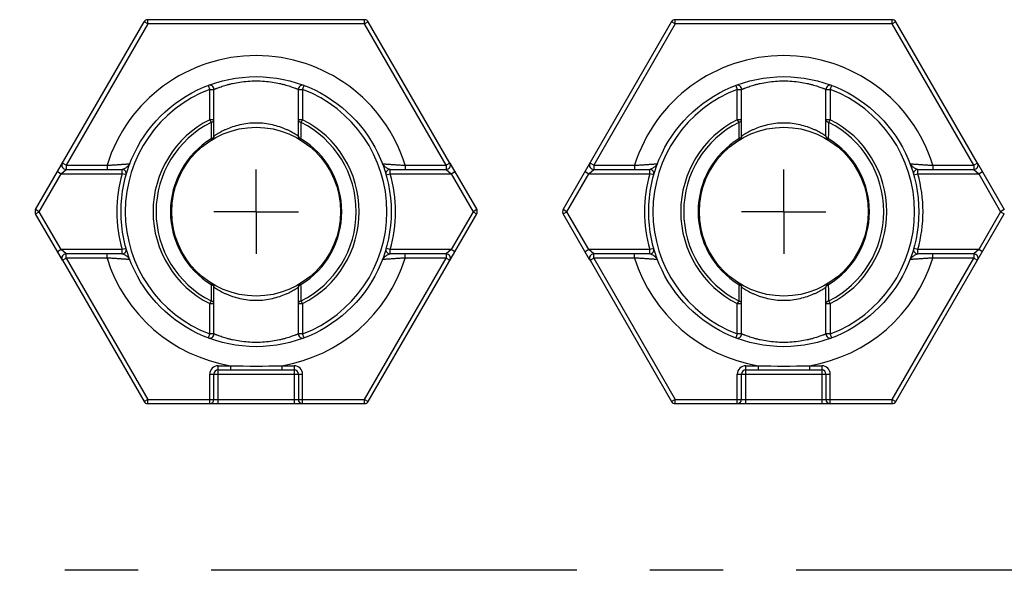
# Model space of a CAD drawing. Header units: millimetres. Extents: x 0 to 420, y 0 to 297.
# Tile 69 of 85: x 230 to 254, y 184 to 197. Entities that reach past the tile are written whole.
import ezdxf

# ---------------------------------------------------------------- set-up
doc = ezdxf.new("R2010")
doc.units = ezdxf.units.MM
doc.header["$LTSCALE"] = 23.1
doc.linetypes.add('CENTER', pattern=[0.6, 0.375, -0.075, 0.075, -0.075])
for name, color, linetype in [('0000242733_1_MITTELLINIE', 7, 'CONTINUOUS'), ('0000244543_1_MITTELLINIE', 7, 'CONTINUOUS'), ('0000434254_2_KÖRPERKANTE', 7, 'CONTINUOUS')]:
    doc.layers.add(name, color=color, linetype=linetype)

msp = doc.modelspace()

# ---------------------------------------------------------------- linework, layer by layer
at = {"layer": '0000242733_1_MITTELLINIE', "color": 7, "linetype": 'CENTER'}
for p, q in [((235.8894, 192.8901), (235.8894, 193.8902)), ((248.3894, 192.8901), (248.3894, 193.8902)), ((235.8894, 192.8901), (234.8893, 192.8901)), ((235.8894, 192.8901), (235.8894, 191.89)), ((235.8894, 192.8901), (236.8895, 192.8901)), ((248.3894, 192.8901), (247.3893, 192.8901)), ((248.3894, 192.8901), (249.3895, 192.8901)), ((248.3894, 192.8901), (248.3894, 191.89))]:
    msp.add_line(p, q, dxfattribs=at)
at = {"layer": '0000244543_1_MITTELLINIE', "color": 7, "linetype": 'CENTER'}
msp.add_line((298.927, 184.3901), (156.8766, 184.3901), dxfattribs=at)
at = {"layer": '0000434254_2_KÖRPERKANTE', "color": 7, "linetype": 'Continuous'}
for p, q in [((230.6644, 192.9401), (233.2336, 197.3901)), ((238.4586, 197.4401), (233.3202, 197.4401)), ((240.4793, 194.0401), (238.5452, 197.3901)), ((243.1644, 192.9401), (245.7336, 197.3901)), ((250.9586, 197.4401), (245.8202, 197.4401)), ((252.9793, 194.0401), (251.0452, 197.3901)), ((234.8894, 194.679), (234.8894, 195.7884)), ((236.8894, 194.679), (236.8894, 195.7884)), ((247.3894, 194.679), (247.3894, 195.7884)), ((249.3894, 194.679), (249.3894, 195.7884)), ((231.3861, 193.8901), (232.7145, 193.8901)), ((239.0643, 193.8901), (240.3927, 193.8901)), ((240.4801, 194.0387), (241.1144, 192.9401)), ((243.8861, 193.8901), (245.2145, 193.8901)), ((251.5643, 193.8901), (252.8927, 193.8901)), ((252.9801, 194.0387), (253.6144, 192.9401)), ((231.2986, 191.7415), (230.6644, 192.8401)), ((238.5452, 188.3901), (241.1144, 192.8401)), ((243.7986, 191.7415), (243.1644, 192.8401)), ((251.0452, 188.3901), (253.6144, 192.8401)), ((232.7145, 191.8901), (231.3861, 191.8901)), ((240.3927, 191.8901), (239.0643, 191.8901)), ((245.2145, 191.8901), (243.8861, 191.8901)), ((252.8927, 191.8901), (251.5643, 191.8901)), ((231.2995, 191.7401), (233.2336, 188.3901)), ((243.7995, 191.7401), (245.7336, 188.3901)), ((234.8894, 189.9918), (234.8894, 191.1012)), ((236.8894, 189.9918), (236.8894, 191.1012)), ((247.3894, 189.9918), (247.3894, 191.1012)), ((249.3894, 189.9918), (249.3894, 191.1012)), ((234.8894, 188.4401), (234.8894, 189.0401)), ((234.9894, 189.1401), (236.7894, 189.1401)), ((236.8894, 189.0401), (236.8894, 188.4401)), ((247.3894, 188.4401), (247.3894, 189.0401)), ((247.4894, 189.1401), (249.2894, 189.1401)), ((249.3894, 189.0401), (249.3894, 188.4401)), ((233.3202, 188.3401), (238.4586, 188.3401)), ((245.8202, 188.3401), (250.9586, 188.3401))]:
    msp.add_line(p, q, dxfattribs=at)
at = {"layer": '0000434254_2_KÖRPERKANTE', "color": 9, "linetype": 'Continuous'}
for p, q in [((233.3202, 197.3401), (231.3861, 193.9901)), ((233.3202, 197.3401), (233.2336, 197.3901)), ((233.3202, 197.3401), (233.3202, 197.4401)), ((238.4586, 197.3401), (233.3202, 197.3401)), ((238.4586, 197.3401), (238.4586, 197.4401)), ((238.5452, 197.3901), (238.4586, 197.3401)), ((240.3927, 193.9901), (238.4586, 197.3401)), ((245.8202, 197.3401), (243.8861, 193.9901)), ((245.8202, 197.3401), (245.7336, 197.3901)), ((245.8202, 197.3401), (245.8202, 197.4401)), ((250.9586, 197.3401), (245.8202, 197.3401)), ((250.9586, 197.3401), (250.9586, 197.4401)), ((251.0452, 197.3901), (250.9586, 197.3401)), ((252.8927, 193.9901), (250.9586, 197.3401)), ((234.7539, 195.8819), (234.7894, 195.7884)), ((234.7894, 195.0696), (234.7894, 195.7884)), ((234.7894, 195.7884), (234.8894, 195.7884)), ((236.8894, 195.7884), (236.9894, 195.7884)), ((236.9894, 195.7884), (237.0249, 195.8819)), ((236.9894, 195.7884), (236.9894, 195.0696)), ((247.2539, 195.8819), (247.2894, 195.7884)), ((247.2894, 195.7884), (247.3894, 195.7884)), ((247.2894, 195.0696), (247.2894, 195.7884)), ((249.3894, 195.7884), (249.4894, 195.7884)), ((249.4894, 195.7884), (249.5249, 195.8819)), ((249.4894, 195.7884), (249.4894, 195.0696)), ((234.8894, 195.0697), (234.7894, 195.0697)), ((234.7894, 195.0697), (234.8212, 195.0065)), ((236.9894, 195.0697), (236.8894, 195.0697)), ((236.9575, 195.0065), (236.9894, 195.0697)), ((247.3894, 195.0697), (247.2894, 195.0697)), ((247.2894, 195.0697), (247.3212, 195.0065)), ((249.4894, 195.0697), (249.3894, 195.0697)), ((249.4575, 195.0065), (249.4894, 195.0697)), ((234.8264, 194.6187), (234.8418, 194.5938)), ((236.937, 194.5938), (236.9523, 194.6187)), ((247.3264, 194.6187), (247.3418, 194.5938)), ((249.437, 194.5938), (249.4523, 194.6187)), ((231.2706, 193.7901), (231.3861, 193.8901)), ((231.3861, 193.9901), (231.2995, 194.0401)), ((231.3861, 193.9901), (231.3861, 193.8901)), ((231.3861, 193.9901), (232.3567, 193.9901)), ((232.3567, 193.9901), (232.3567, 193.8901)), ((232.7145, 193.7901), (232.7145, 193.8901)), ((239.0643, 193.7901), (239.0643, 193.8901)), ((239.4221, 193.9901), (239.4221, 193.8901)), ((239.4221, 193.9901), (240.3927, 193.9901)), ((240.4793, 194.0401), (240.3927, 193.9901)), ((240.3927, 193.9901), (240.3927, 193.8901)), ((240.3927, 193.8901), (240.5082, 193.7901)), ((243.7706, 193.7901), (243.8861, 193.8901)), ((243.8861, 193.9901), (243.7995, 194.0401)), ((243.8861, 193.9901), (244.8567, 193.9901)), ((243.8861, 193.9901), (243.8861, 193.8901)), ((244.8567, 193.9901), (244.8567, 193.8901)), ((245.2145, 193.7901), (245.2145, 193.8901)), ((251.5643, 193.7901), (251.5643, 193.8901)), ((251.9221, 193.9901), (252.8927, 193.9901)), ((251.9221, 193.9901), (251.9221, 193.8901)), ((252.9793, 194.0401), (252.8927, 193.9901)), ((252.8927, 193.9901), (252.8927, 193.8901)), ((252.8927, 193.8901), (253.0082, 193.7901)), ((230.751, 192.8901), (231.2706, 193.7901)), ((231.184, 193.8401), (231.2706, 193.7901)), ((231.2706, 193.7901), (232.7145, 193.7901)), ((232.8107, 193.7628), (232.7145, 193.7901)), ((238.9681, 193.7628), (239.0643, 193.7901)), ((239.0643, 193.7901), (240.5082, 193.7901)), ((240.5082, 193.7901), (240.5948, 193.8401)), ((240.5082, 193.7901), (241.0278, 192.8901)), ((243.251, 192.8901), (243.7706, 193.7901)), ((243.684, 193.8401), (243.7706, 193.7901)), ((243.7706, 193.7901), (245.2145, 193.7901)), ((245.3107, 193.7628), (245.2145, 193.7901)), ((251.4681, 193.7628), (251.5643, 193.7901)), ((251.5643, 193.7901), (253.0082, 193.7901)), ((253.0082, 193.7901), (253.0948, 193.8401)), ((253.0082, 193.7901), (253.5278, 192.8901)), ((230.751, 192.8901), (230.6644, 192.9401)), ((241.1144, 192.9401), (241.0278, 192.8901)), ((243.251, 192.8901), (243.1644, 192.9401)), ((253.6144, 192.9401), (253.5278, 192.8901)), ((230.6644, 192.8401), (230.751, 192.8901)), ((231.2706, 191.9901), (230.751, 192.8901)), ((241.0278, 192.8901), (240.5082, 191.9901)), ((241.0278, 192.8901), (241.1144, 192.8401)), ((243.1644, 192.8401), (243.251, 192.8901)), ((243.7706, 191.9901), (243.251, 192.8901)), ((253.5278, 192.8901), (253.0082, 191.9901)), ((253.5278, 192.8901), (253.6144, 192.8401)), ((231.2706, 191.9901), (231.184, 191.9401)), ((232.7145, 191.9901), (231.2706, 191.9901)), ((231.3861, 191.8901), (231.2706, 191.9901)), ((232.8107, 192.0174), (232.7145, 191.9901)), ((232.7145, 191.8901), (232.7145, 191.9901)), ((239.0643, 191.9901), (238.9681, 192.0174)), ((239.0643, 191.8901), (239.0643, 191.9901)), ((240.5082, 191.9901), (239.0644, 191.9901)), ((240.5082, 191.9901), (240.3927, 191.8901)), ((240.5948, 191.9401), (240.5082, 191.9901)), ((243.7706, 191.9901), (243.684, 191.9401)), ((245.2145, 191.9901), (243.7706, 191.9901)), ((243.8861, 191.8901), (243.7706, 191.9901)), ((245.3107, 192.0174), (245.2145, 191.9901)), ((245.2145, 191.8901), (245.2145, 191.9901)), ((251.5643, 191.9901), (251.4681, 192.0174)), ((251.5643, 191.8901), (251.5643, 191.9901)), ((253.0082, 191.9901), (251.5644, 191.9901)), ((253.0082, 191.9901), (252.8927, 191.8901)), ((253.0948, 191.9401), (253.0082, 191.9901)), ((231.2995, 191.7401), (231.3861, 191.7901)), ((231.3861, 191.7901), (231.3861, 191.8901)), ((231.3861, 191.7901), (233.3202, 188.4401)), ((232.3567, 191.7901), (231.3861, 191.7901)), ((232.3567, 191.7901), (232.3567, 191.8901)), ((238.4586, 188.4401), (240.3927, 191.7901)), ((239.4221, 191.7901), (239.4221, 191.8901)), ((240.3927, 191.7901), (239.4221, 191.7901)), ((240.3927, 191.8901), (240.3927, 191.7901)), ((240.3927, 191.7901), (240.4793, 191.7401)), ((243.7995, 191.7401), (243.8861, 191.7901)), ((243.8861, 191.7901), (243.8861, 191.8901)), ((244.8567, 191.7901), (243.8861, 191.7901)), ((243.8861, 191.7901), (245.8202, 188.4401)), ((244.8567, 191.7901), (244.8567, 191.8901)), ((250.9586, 188.4401), (252.8927, 191.7901)), ((251.9221, 191.7901), (251.9221, 191.8901)), ((252.8927, 191.7901), (251.9221, 191.7901)), ((252.8927, 191.8901), (252.8927, 191.7901)), ((252.8927, 191.7901), (252.9793, 191.7401)), ((234.8418, 191.1864), (234.8264, 191.1615)), ((236.9523, 191.1615), (236.937, 191.1864)), ((247.3418, 191.1864), (247.3264, 191.1615)), ((249.4523, 191.1615), (249.437, 191.1864)), ((234.8212, 190.7737), (234.7894, 190.7105)), ((234.7894, 189.9918), (234.7894, 190.7106)), ((234.7894, 190.7105), (234.8894, 190.7105)), ((236.8894, 190.7105), (236.9894, 190.7105)), ((236.9894, 190.7105), (236.9575, 190.7737)), ((236.9894, 190.7106), (236.9894, 189.9918)), ((247.3212, 190.7737), (247.2894, 190.7105)), ((247.2894, 189.9918), (247.2894, 190.7106)), ((247.2894, 190.7105), (247.3894, 190.7105)), ((249.3894, 190.7105), (249.4894, 190.7105)), ((249.4894, 190.7105), (249.4575, 190.7737)), ((249.4894, 190.7106), (249.4894, 189.9918)), ((234.7894, 189.9918), (234.7539, 189.8983)), ((234.8894, 189.9918), (234.7894, 189.9918)), ((236.9894, 189.9918), (236.8894, 189.9918)), ((237.0249, 189.8983), (236.9894, 189.9918)), ((247.2894, 189.9918), (247.2539, 189.8983)), ((247.3894, 189.9918), (247.2894, 189.9918)), ((249.4894, 189.9918), (249.3894, 189.9918)), ((249.5249, 189.8983), (249.4894, 189.9918)), ((234.9894, 189.2401), (235.2832, 189.2401)), ((234.9894, 188.3401), (234.9894, 189.2401)), ((235.2832, 189.2401), (235.2832, 189.1401)), ((236.4956, 189.2401), (236.7894, 189.2401)), ((236.4956, 189.2401), (236.4956, 189.1401)), ((236.7894, 189.2401), (236.7894, 188.3401)), ((247.4894, 189.2401), (247.7832, 189.2401)), ((247.4894, 188.3401), (247.4894, 189.2401)), ((247.7832, 189.2401), (247.7832, 189.1401)), ((248.9956, 189.2401), (249.2894, 189.2401)), ((248.9956, 189.2401), (248.9956, 189.1401)), ((249.2894, 189.2401), (249.2894, 188.3401)), ((234.7894, 188.3401), (234.7894, 189.0401)), ((234.7894, 189.0401), (236.9894, 189.0401)), ((236.9894, 188.3401), (236.9894, 189.0401)), ((247.2894, 189.0401), (249.4894, 189.0401)), ((247.2894, 188.3401), (247.2894, 189.0401)), ((249.4894, 188.3401), (249.4894, 189.0401)), ((233.3202, 188.4401), (233.2336, 188.3901)), ((233.3202, 188.3401), (233.3202, 188.4401)), ((233.3202, 188.4401), (238.4586, 188.4401)), ((238.4586, 188.3401), (238.4586, 188.4401)), ((238.4586, 188.4401), (238.5452, 188.3901)), ((245.8202, 188.4401), (245.7336, 188.3901)), ((245.8202, 188.4401), (250.9586, 188.4401)), ((245.8202, 188.3401), (245.8202, 188.4401)), ((250.9586, 188.4401), (251.0452, 188.3901)), ((250.9586, 188.3401), (250.9586, 188.4401))]:
    msp.add_line(p, q, dxfattribs=at)
at = {"layer": '0000434254_2_KÖRPERKANTE', "color": 7, "linetype": 'Continuous'}
for centre, radius in [((235.8894, 192.8901), 3.2), ((248.3894, 192.8901), 3.2), ((235.8894, 192.8901), 2), ((248.3894, 192.8901), 2)]:
    msp.add_circle(centre, radius, dxfattribs=at)
for centre, start, end in [((233.3202, 197.3401), 90, 150), ((238.4586, 197.3401), 30, 90), ((245.8202, 197.3401), 90, 150), ((250.9586, 197.3401), 30, 90), ((234.7894, 195.7884), 0, 110.78356), ((236.9894, 195.7884), 69.21644, 180), ((247.2894, 195.7884), 0, 110.78356), ((249.4894, 195.7884), 69.21644, 180), ((234.7894, 194.679), 301.58814, 360), ((236.9894, 194.679), 180, 238.41186), ((247.2894, 194.679), 301.58814, 360), ((249.4894, 194.679), 180, 238.41186), ((231.3861, 193.9901), 150, 270), ((232.7145, 193.7901), 344.17307, 90.00007), ((239.0643, 193.7901), 89.99999, 195.82681), ((240.3927, 193.9901), 270, 30), ((243.8861, 193.9901), 150, 270), ((245.2145, 193.7901), 344.17307, 90.00007), ((251.5643, 193.7901), 89.99999, 195.82681), ((252.8927, 193.9901), 270, 30), ((230.751, 192.8901), 150, 210), ((241.0278, 192.8901), 330, 30), ((243.251, 192.8901), 150, 210), ((232.7145, 191.9901), 270, 15.82662), ((239.0643, 191.9901), 164.17338, 269.99987), ((245.2145, 191.9901), 270, 15.82662), ((251.5643, 191.9901), 164.17338, 269.99987), ((231.3861, 191.7901), 90, 210), ((240.3927, 191.7901), 330, 90), ((243.8861, 191.7901), 90, 210), ((252.8927, 191.7901), 330, 90), ((234.7894, 191.1012), 0, 58.41186), ((236.9894, 191.1012), 121.58814, 180), ((247.2894, 191.1012), 0, 58.41186), ((249.4894, 191.1012), 121.58814, 180), ((234.7894, 189.9918), 249.21644, 360), ((236.9894, 189.9918), 180, 290.78356), ((247.2894, 189.9918), 249.21644, 360), ((249.4894, 189.9918), 180, 290.78356), ((234.9894, 189.0401), 90, 180), ((236.7894, 189.0401), 0, 90), ((247.4894, 189.0401), 90, 180), ((249.2894, 189.0401), 0, 90), ((233.3202, 188.4401), 210, 270), ((234.7894, 188.4401), 270, 360), ((236.9894, 188.4401), 180, 270), ((238.4586, 188.4401), 270, 330), ((245.8202, 188.4401), 210, 270), ((247.2894, 188.4401), 270, 360), ((249.4894, 188.4401), 180, 270), ((250.9586, 188.4401), 270, 330)]:
    msp.add_arc(centre, 0.1, start, end, dxfattribs=at)
at = {"layer": '0000434254_2_KÖRPERKANTE', "color": 9, "linetype": 'Continuous'}
for centre, radius, start, end in [((235.8894, 192.8901), 3.7, 17.29534, 162.70466), ((248.3894, 192.8901), 3.7, 17.29534, 162.70466), ((235.8894, 192.8901), 3.1, 110.78361, 249.21643), ((235.8894, 192.8901), 3.1, 290.78357, 69.21639), ((248.3894, 192.8901), 3.1, 110.78361, 249.21643), ((248.3894, 192.8901), 3.1, 290.78357, 69.21639), ((235.8894, 192.8901), 2.4414, 116.78011, 243.21978), ((235.8894, 192.8901), 2.4414, 296.78011, 63.21977), ((248.3894, 192.8901), 2.4414, 116.78011, 243.21978), ((248.3894, 192.8901), 2.4414, 296.78011, 63.21977), ((235.8894, 192.8901), 2.3707, 116.77696, 243.21908), ((404.6491, 196.9702), 169.8391, 180.662447, 180.793345), ((126.7304, 196.2819), 110.2345, 359.135516, 359.337114), ((235.8894, 192.8901), 2.3707, 296.77933, 63.22077), ((248.3894, 192.8901), 2.3707, 116.77696, 243.21908), ((417.1491, 196.9702), 169.8391, 180.662447, 180.793345), ((139.2304, 196.2819), 110.2345, 359.135516, 359.337114), ((248.3894, 192.8901), 2.3707, 296.77933, 63.22077), ((235.8894, 192.8901), 2.0293, 121.5942, 238.41404), ((235.8894, 192.8901), 2.0293, 301.58789, 58.41178), ((248.3894, 192.8901), 2.0293, 121.5942, 238.41404), ((248.3894, 192.8901), 2.0293, 301.58789, 58.41178), ((235.8894, 192.8901), 3.3, 164.17338, 195.82662), ((235.8894, 192.8901), 3.3, 344.17403, 15.82646), ((248.3894, 192.8901), 3.3, 164.17338, 195.82662), ((248.3894, 192.8901), 3.3, 344.17403, 15.82646), ((235.8894, 192.8901), 3.7, 197.29534, 260.56999), ((235.8894, 192.8901), 3.7, 279.43001, 342.70466), ((248.3894, 192.8901), 3.7, 197.29534, 260.56999), ((248.3894, 192.8901), 3.7, 279.43001, 342.70466), ((357.4119, 189.2965), 122.5996, 179.128414, 179.309646), ((125.9321, 189.4838), 111.033, 0.665601, 0.865746), ((369.9119, 189.2965), 122.5996, 179.128414, 179.309646), ((138.4321, 189.4838), 111.033, 0.665601, 0.865746), ((234.9894, 189.0401), 0.2, 90, 180), ((235.8894, 211.2861), 22.0543, 268.42488, 271.57512), ((236.7894, 189.0401), 0.2, 0, 90), ((247.4894, 189.0401), 0.2, 90, 180), ((248.3894, 211.2861), 22.0543, 268.42488, 271.57512), ((249.2894, 189.0401), 0.2, 0, 90)]:
    msp.add_arc(centre, radius, start, end, dxfattribs=at)
for points, knots in [([(234.8894, 195.7884), (234.8895, 195.7884), (234.8899, 195.7886), (234.8908, 195.789), (234.8924, 195.7896), (234.8945, 195.7905), (234.8973, 195.7916), (234.9021, 195.7937), (234.9097, 195.7968), (234.9206, 195.8012), (234.9339, 195.8065), (234.9494, 195.8126), (234.9745, 195.8223), (235.0111, 195.8359), (235.0612, 195.8534), (235.1191, 195.8723), (235.1842, 195.8918), (235.256, 195.9112), (235.363, 195.9367), (235.5088, 195.9639), (235.6949, 195.9851), (235.8894, 195.9926), (236.0838, 195.9851), (236.2699, 195.9639), (236.4158, 195.9367), (236.5228, 195.9112), (236.5946, 195.8918), (236.6597, 195.8723), (236.7176, 195.8534), (236.7677, 195.8359), (236.8043, 195.8223), (236.8294, 195.8126), (236.8449, 195.8065), (236.8581, 195.8012), (236.869, 195.7968), (236.8766, 195.7937), (236.8815, 195.7916), (236.8843, 195.7905), (236.8864, 195.7896), (236.888, 195.789), (236.8888, 195.7886), (236.8893, 195.7884), (236.8894, 195.7884)], [0, 0, 0, 0, 0.0001626, 0.0006493, 0.0014593, 0.0025913, 0.0040443, 0.0058169, 0.0103095, 0.0160449, 0.0229972, 0.0311324, 0.0404153, 0.0622699, 0.0882369, 0.1179829, 0.1511758, 0.1874886, 0.226597, 0.3118533, 0.4040835, 0.4999895, 0.5958956, 0.688133, 0.7733985, 0.8125106, 0.8488258, 0.8820193, 0.9117646, 0.9377307, 0.9595844, 0.9688671, 0.9770023, 0.9839545, 0.98969, 0.9941828, 0.9959555, 0.9974086, 0.9985406, 0.9993506, 0.9998374, 1, 1, 1, 1]), ([(247.3894, 195.7884), (247.3895, 195.7884), (247.3899, 195.7886), (247.3908, 195.789), (247.3924, 195.7896), (247.3945, 195.7905), (247.3973, 195.7916), (247.4021, 195.7937), (247.4097, 195.7968), (247.4206, 195.8012), (247.4339, 195.8065), (247.4494, 195.8126), (247.4745, 195.8223), (247.5111, 195.8359), (247.5612, 195.8534), (247.6191, 195.8723), (247.6842, 195.8918), (247.756, 195.9112), (247.863, 195.9367), (248.0088, 195.9639), (248.1949, 195.9851), (248.3894, 195.9926), (248.5838, 195.9851), (248.7699, 195.9639), (248.9158, 195.9367), (249.0228, 195.9112), (249.0946, 195.8918), (249.1597, 195.8723), (249.2176, 195.8534), (249.2677, 195.8359), (249.3043, 195.8223), (249.3294, 195.8126), (249.3449, 195.8065), (249.3581, 195.8012), (249.369, 195.7968), (249.3766, 195.7937), (249.3815, 195.7916), (249.3843, 195.7905), (249.3864, 195.7896), (249.388, 195.789), (249.3888, 195.7886), (249.3893, 195.7884), (249.3894, 195.7884)], [0, 0, 0, 0, 0.0001626, 0.0006493, 0.0014593, 0.0025913, 0.0040443, 0.0058169, 0.0103095, 0.0160449, 0.0229972, 0.0311324, 0.0404153, 0.0622699, 0.0882369, 0.1179829, 0.1511758, 0.1874886, 0.226597, 0.3118533, 0.4040835, 0.4999895, 0.5958956, 0.688133, 0.7733985, 0.8125106, 0.8488258, 0.8820193, 0.9117646, 0.9377307, 0.9595844, 0.9688671, 0.9770023, 0.9839545, 0.98969, 0.9941828, 0.9959555, 0.9974086, 0.9985406, 0.9993506, 0.9998374, 1, 1, 1, 1]), ([(234.8212, 195.0065), (234.8307, 195.0087), (234.8484, 195.0146), (234.8707, 195.0291), (234.8857, 195.0478), (234.8894, 195.0627), (234.8894, 195.0697)], [0, 0, 0, 0, 0.2926364, 0.5567684, 0.7892844, 1, 1, 1, 1]), ([(236.8894, 195.0697), (236.8894, 195.0627), (236.8931, 195.0478), (236.9081, 195.0291), (236.9304, 195.0146), (236.948, 195.0086), (236.9575, 195.0065)], [0, 0, 0, 0, 0.2106819, 0.4432491, 0.7073431, 1, 1, 1, 1]), ([(247.3212, 195.0065), (247.3307, 195.0087), (247.3484, 195.0146), (247.3707, 195.0291), (247.3857, 195.0478), (247.3894, 195.0627), (247.3894, 195.0697)], [0, 0, 0, 0, 0.2926364, 0.5567684, 0.7892844, 1, 1, 1, 1]), ([(249.3894, 195.0697), (249.3894, 195.0627), (249.3931, 195.0478), (249.4081, 195.0291), (249.4304, 195.0146), (249.448, 195.0086), (249.4575, 195.0065)], [0, 0, 0, 0, 0.2106819, 0.4432491, 0.7073431, 1, 1, 1, 1]), ([(236.8894, 194.679), (236.8893, 194.6791), (236.8888, 194.6793), (236.8879, 194.68), (236.8863, 194.681), (236.883, 194.6833), (236.8773, 194.6871), (236.8686, 194.6928), (236.8575, 194.7001), (236.8441, 194.7087), (236.8284, 194.7185), (236.8034, 194.7339), (236.7669, 194.7554), (236.7172, 194.7828), (236.66, 194.8119), (236.5958, 194.8416), (236.5249, 194.871), (236.4193, 194.9093), (236.274, 194.9504), (236.0865, 194.9826), (235.8894, 194.9939), (235.6923, 194.9826), (235.5048, 194.9504), (235.3349, 194.9024), (235.2079, 194.8531), (235.1188, 194.8119), (235.0616, 194.7828), (235.0119, 194.7554), (234.9701, 194.7308), (234.9406, 194.7125), (234.9213, 194.7001), (234.9102, 194.6929), (234.9015, 194.6871), (234.8952, 194.683), (234.8915, 194.6803), (234.8898, 194.6793), (234.8894, 194.679)], [0, 0, 0, 0, 0.0001796, 0.0007172, 0.0016112, 0.00286, 0.0064074, 0.0113247, 0.0175666, 0.02508, 0.0338063, 0.0436843, 0.066648, 0.0934966, 0.1238049, 0.1572066, 0.1933858, 0.2320606, 0.3157979, 0.406098, 0.4999999, 0.5939014, 0.6842098, 0.7679517, 0.8427853, 0.8761855, 0.9064941, 0.9333441, 0.9563092, 0.9749147, 0.9824289, 0.9886719, 0.9935901, 0.9971388, 0.999282, 1, 1, 1, 1]), ([(249.3894, 194.679), (249.3893, 194.6791), (249.3888, 194.6793), (249.3879, 194.68), (249.3863, 194.681), (249.383, 194.6833), (249.3773, 194.6871), (249.3686, 194.6928), (249.3575, 194.7001), (249.3441, 194.7087), (249.3284, 194.7185), (249.3034, 194.7339), (249.2669, 194.7554), (249.2172, 194.7828), (249.16, 194.8119), (249.0958, 194.8416), (249.0249, 194.871), (248.9193, 194.9093), (248.774, 194.9504), (248.5865, 194.9826), (248.3894, 194.9939), (248.1923, 194.9826), (248.0048, 194.9504), (247.8349, 194.9024), (247.7079, 194.8531), (247.6188, 194.8119), (247.5616, 194.7828), (247.5119, 194.7554), (247.4701, 194.7308), (247.4406, 194.7125), (247.4213, 194.7001), (247.4102, 194.6929), (247.4015, 194.6871), (247.3952, 194.683), (247.3915, 194.6803), (247.3898, 194.6793), (247.3894, 194.679)], [0, 0, 0, 0, 0.0001796, 0.0007172, 0.0016112, 0.00286, 0.0064074, 0.0113247, 0.0175666, 0.02508, 0.0338063, 0.0436843, 0.066648, 0.0934966, 0.1238049, 0.1572066, 0.1933858, 0.2320606, 0.3157979, 0.406098, 0.4999999, 0.5939014, 0.6842098, 0.7679517, 0.8427853, 0.8761855, 0.9064941, 0.9333441, 0.9563092, 0.9749147, 0.9824289, 0.9886719, 0.9935901, 0.9971388, 0.999282, 1, 1, 1, 1]), ([(234.8894, 194.679), (234.8894, 194.6724), (234.886, 194.6586), (234.8722, 194.641), (234.8517, 194.6271), (234.8353, 194.6209), (234.8264, 194.6187)], [0, 0, 0, 0, 0.2098923, 0.4415673, 0.7056122, 1, 1, 1, 1]), ([(236.9523, 194.6187), (236.9435, 194.621), (236.9271, 194.627), (236.9065, 194.641), (236.8928, 194.6586), (236.8894, 194.6724), (236.8894, 194.679)], [0, 0, 0, 0, 0.2943573, 0.5584484, 0.7901905, 1, 1, 1, 1]), ([(247.3894, 194.679), (247.3894, 194.6724), (247.386, 194.6586), (247.3722, 194.641), (247.3517, 194.6271), (247.3353, 194.6209), (247.3264, 194.6187)], [0, 0, 0, 0, 0.2098923, 0.4415673, 0.7056122, 1, 1, 1, 1]), ([(249.4523, 194.6187), (249.4435, 194.621), (249.4271, 194.627), (249.4065, 194.641), (249.3928, 194.6586), (249.3894, 194.6724), (249.3894, 194.679)], [0, 0, 0, 0, 0.2943573, 0.5584484, 0.7901905, 1, 1, 1, 1]), ([(232.3567, 193.9901), (232.3905, 193.992), (232.4571, 193.9958), (232.5544, 194.0017), (232.6319, 194.0067), (232.69, 194.0106), (232.7295, 194.0133), (232.7659, 194.0158), (232.7985, 194.0182), (232.8271, 194.0203), (232.8482, 194.0218), (232.8627, 194.0229), (232.8717, 194.0236), (232.8794, 194.0242), (232.8857, 194.0247), (232.8907, 194.025), (232.894, 194.0253), (232.8959, 194.0254), (232.8968, 194.0256), (232.8974, 194.0255), (232.8976, 194.0256)], [0, 0, 0, 0, 0.1875883, 0.3692106, 0.5390329, 0.6176671, 0.6911032, 0.7585586, 0.8192397, 0.872354, 0.9171288, 0.9361604, 0.9528422, 0.9670984, 0.9788615, 0.9880732, 0.9946877, 0.9970094, 0.9986697, 1, 1, 1, 1]), ([(232.8368, 193.9557), (232.8272, 193.9483), (232.8072, 193.9338), (232.776, 193.9143), (232.7495, 193.9001), (232.7289, 193.8922), (232.7191, 193.8901), (232.7145, 193.8901)], [0, 0, 0, 0, 0.259364, 0.5288401, 0.7871956, 0.902048, 1, 1, 1, 1]), ([(232.8976, 194.0256), (232.8928, 194.013), (232.8743, 193.987), (232.8507, 193.9666), (232.8368, 193.9557)], [0, 0, 0, 0, 0.4334467, 1, 1, 1, 1]), ([(238.8812, 194.0256), (238.8809, 194.0257), (238.8822, 194.0255), (238.8828, 194.0255), (238.8849, 194.0253), (238.888, 194.0251), (238.8931, 194.0247), (238.8994, 194.0242), (238.9071, 194.0236), (238.9161, 194.0229), (238.9307, 194.0218), (238.9517, 194.0203), (238.9803, 194.0182), (239.013, 194.0158), (239.0493, 194.0133), (239.0889, 194.0106), (239.1469, 194.0067), (239.2245, 194.0017), (239.3217, 193.9958), (239.3883, 193.992), (239.4221, 193.9901)], [0, 0, 0, 0, 0.001334, 0.0029981, 0.0053233, 0.0119467, 0.0211741, 0.0329533, 0.0472275, 0.0639291, 0.0829794, 0.1277887, 0.1809275, 0.2416207, 0.3090766, 0.3825028, 0.4611197, 0.6308929, 0.8124655, 1, 1, 1, 1]), ([(238.942, 193.9557), (238.9281, 193.9666), (238.9045, 193.987), (238.8859, 194.013), (238.8812, 194.0256)], [0, 0, 0, 0, 0.5664866, 1, 1, 1, 1]), ([(239.0643, 193.8901), (239.0597, 193.8901), (239.0498, 193.8922), (239.0293, 193.9001), (239.0027, 193.9143), (238.9716, 193.9338), (238.9515, 193.9483), (238.942, 193.9557)], [0, 0, 0, 0, 0.097942, 0.2127999, 0.471159, 0.7406389, 1, 1, 1, 1]), ([(244.8567, 193.9901), (244.8905, 193.992), (244.9571, 193.9958), (245.0544, 194.0017), (245.1319, 194.0067), (245.19, 194.0106), (245.2295, 194.0133), (245.2659, 194.0158), (245.2985, 194.0182), (245.3271, 194.0203), (245.3482, 194.0218), (245.3627, 194.0229), (245.3717, 194.0236), (245.3794, 194.0242), (245.3857, 194.0247), (245.3907, 194.025), (245.394, 194.0253), (245.3959, 194.0254), (245.3968, 194.0256), (245.3974, 194.0255), (245.3976, 194.0256)], [0, 0, 0, 0, 0.1875883, 0.3692106, 0.5390329, 0.6176671, 0.6911032, 0.7585586, 0.8192397, 0.872354, 0.9171288, 0.9361604, 0.9528422, 0.9670984, 0.9788615, 0.9880732, 0.9946877, 0.9970094, 0.9986697, 1, 1, 1, 1]), ([(245.3368, 193.9557), (245.3272, 193.9483), (245.3072, 193.9338), (245.276, 193.9143), (245.2495, 193.9001), (245.2289, 193.8922), (245.2191, 193.8901), (245.2145, 193.8901)], [0, 0, 0, 0, 0.259364, 0.5288401, 0.7871956, 0.902048, 1, 1, 1, 1]), ([(245.3976, 194.0256), (245.3928, 194.013), (245.3743, 193.987), (245.3507, 193.9666), (245.3368, 193.9557)], [0, 0, 0, 0, 0.4334467, 1, 1, 1, 1]), ([(251.3812, 194.0256), (251.3809, 194.0257), (251.3822, 194.0255), (251.3828, 194.0255), (251.3849, 194.0253), (251.388, 194.0251), (251.3931, 194.0247), (251.3994, 194.0242), (251.4071, 194.0236), (251.4161, 194.0229), (251.4307, 194.0218), (251.4517, 194.0203), (251.4803, 194.0182), (251.513, 194.0158), (251.5493, 194.0133), (251.5889, 194.0106), (251.6469, 194.0067), (251.7245, 194.0017), (251.8217, 193.9958), (251.8883, 193.992), (251.9221, 193.9901)], [0, 0, 0, 0, 0.001334, 0.0029981, 0.0053233, 0.0119467, 0.0211741, 0.0329533, 0.0472275, 0.0639291, 0.0829794, 0.1277887, 0.1809275, 0.2416207, 0.3090766, 0.3825028, 0.4611197, 0.6308929, 0.8124655, 1, 1, 1, 1]), ([(251.442, 193.9557), (251.4281, 193.9666), (251.4045, 193.987), (251.3859, 194.013), (251.3812, 194.0256)], [0, 0, 0, 0, 0.5664866, 1, 1, 1, 1]), ([(251.5643, 193.8901), (251.5597, 193.8901), (251.5498, 193.8922), (251.5293, 193.9001), (251.5027, 193.9143), (251.4716, 193.9338), (251.4515, 193.9483), (251.442, 193.9557)], [0, 0, 0, 0, 0.097942, 0.2127999, 0.471159, 0.7406389, 1, 1, 1, 1]), ([(232.8976, 191.7546), (232.8977, 191.7546), (232.8972, 191.7547), (232.8969, 191.7546), (232.8958, 191.7548), (232.8946, 191.7548), (232.893, 191.755), (232.8902, 191.7552), (232.8857, 191.7555), (232.8794, 191.756), (232.8717, 191.7566), (232.8626, 191.7573), (232.8481, 191.7584), (232.827, 191.7599), (232.7984, 191.762), (232.7658, 191.7644), (232.7294, 191.7669), (232.6899, 191.7696), (232.6318, 191.7735), (232.5543, 191.7785), (232.4571, 191.7844), (232.3905, 191.7882), (232.3567, 191.7901)], [0, 0, 0, 0, 0.000334, 0.0013343, 0.0029983, 0.0053235, 0.0083071, 0.0119466, 0.0211741, 0.0329532, 0.0472275, 0.0639291, 0.0829794, 0.1277887, 0.1809275, 0.2416207, 0.3090766, 0.3825028, 0.4611197, 0.6308929, 0.8124655, 1, 1, 1, 1]), ([(232.8976, 191.7546), (232.8923, 191.7687), (232.8771, 191.7888), (232.8517, 191.8128), (232.8271, 191.8323), (232.7996, 191.8513), (232.7708, 191.8689), (232.7464, 191.8815), (232.7276, 191.8884), (232.7187, 191.8901), (232.7145, 191.8901)], [0, 0, 0, 0, 0.1930091, 0.314131, 0.4495967, 0.5950394, 0.7434842, 0.8840815, 0.9464207, 1, 1, 1, 1]), ([(238.8812, 191.7546), (238.8859, 191.7672), (238.9045, 191.7932), (238.9281, 191.8136), (238.942, 191.8245)], [0, 0, 0, 0, 0.4334453, 1, 1, 1, 1]), ([(239.4221, 191.7901), (239.3882, 191.7882), (239.3216, 191.7844), (239.2244, 191.7785), (239.1468, 191.7735), (239.0888, 191.7696), (239.0492, 191.7669), (239.0129, 191.7644), (238.9802, 191.762), (238.9517, 191.7599), (238.9306, 191.7584), (238.9161, 191.7573), (238.9071, 191.7566), (238.8994, 191.756), (238.893, 191.7555), (238.8881, 191.7552), (238.8848, 191.7549), (238.8829, 191.7548), (238.8819, 191.7546), (238.8814, 191.7547), (238.8812, 191.7546)], [0, 0, 0, 0, 0.1875909, 0.3692188, 0.5390459, 0.61768, 0.6911144, 0.7585677, 0.819247, 0.8723599, 0.9171332, 0.936164, 0.9528448, 0.9671002, 0.9788625, 0.9880738, 0.9946879, 0.9970095, 0.9986698, 1, 1, 1, 1]), ([(238.942, 191.8245), (238.9515, 191.8319), (238.9716, 191.8464), (239.0027, 191.8659), (239.0293, 191.8801), (239.0498, 191.888), (239.0597, 191.8901), (239.0643, 191.8901)], [0, 0, 0, 0, 0.2593565, 0.5288275, 0.7871732, 0.9020365, 1, 1, 1, 1]), ([(245.3976, 191.7546), (245.3977, 191.7546), (245.3972, 191.7547), (245.3969, 191.7546), (245.3958, 191.7548), (245.3946, 191.7548), (245.393, 191.755), (245.3902, 191.7552), (245.3857, 191.7555), (245.3794, 191.756), (245.3717, 191.7566), (245.3626, 191.7573), (245.3481, 191.7584), (245.327, 191.7599), (245.2984, 191.762), (245.2658, 191.7644), (245.2294, 191.7669), (245.1899, 191.7696), (245.1318, 191.7735), (245.0543, 191.7785), (244.9571, 191.7844), (244.8905, 191.7882), (244.8567, 191.7901)], [0, 0, 0, 0, 0.000334, 0.0013343, 0.0029983, 0.0053235, 0.0083071, 0.0119466, 0.0211741, 0.0329532, 0.0472275, 0.0639291, 0.0829794, 0.1277887, 0.1809275, 0.2416207, 0.3090766, 0.3825028, 0.4611197, 0.6308929, 0.8124655, 1, 1, 1, 1]), ([(245.3976, 191.7546), (245.3923, 191.7687), (245.3771, 191.7888), (245.3517, 191.8128), (245.3271, 191.8323), (245.2996, 191.8513), (245.2708, 191.8689), (245.2464, 191.8815), (245.2276, 191.8884), (245.2187, 191.8901), (245.2145, 191.8901)], [0, 0, 0, 0, 0.1930091, 0.314131, 0.4495967, 0.5950394, 0.7434842, 0.8840815, 0.9464207, 1, 1, 1, 1]), ([(251.3812, 191.7546), (251.3859, 191.7672), (251.4045, 191.7932), (251.4281, 191.8136), (251.442, 191.8245)], [0, 0, 0, 0, 0.4334453, 1, 1, 1, 1]), ([(251.9221, 191.7901), (251.8882, 191.7882), (251.8216, 191.7844), (251.7244, 191.7785), (251.6468, 191.7735), (251.5888, 191.7696), (251.5492, 191.7669), (251.5129, 191.7644), (251.4802, 191.762), (251.4517, 191.7599), (251.4306, 191.7584), (251.4161, 191.7573), (251.4071, 191.7566), (251.3994, 191.756), (251.393, 191.7555), (251.3881, 191.7552), (251.3848, 191.7549), (251.3829, 191.7548), (251.3819, 191.7546), (251.3814, 191.7547), (251.3812, 191.7546)], [0, 0, 0, 0, 0.1875909, 0.3692188, 0.5390459, 0.61768, 0.6911144, 0.7585677, 0.819247, 0.8723599, 0.9171332, 0.936164, 0.9528448, 0.9671002, 0.9788625, 0.9880738, 0.9946879, 0.9970095, 0.9986698, 1, 1, 1, 1]), ([(251.442, 191.8245), (251.4515, 191.8319), (251.4716, 191.8464), (251.5027, 191.8659), (251.5293, 191.8801), (251.5498, 191.888), (251.5597, 191.8901), (251.5643, 191.8901)], [0, 0, 0, 0, 0.2593565, 0.5288275, 0.7871732, 0.9020365, 1, 1, 1, 1]), ([(234.8264, 191.1615), (234.8353, 191.1592), (234.8517, 191.1532), (234.8722, 191.1392), (234.886, 191.1216), (234.8894, 191.1078), (234.8894, 191.1012)], [0, 0, 0, 0, 0.2943582, 0.5584498, 0.7901917, 1, 1, 1, 1]), ([(234.8894, 191.1012), (234.8895, 191.1012), (234.8899, 191.1009), (234.8908, 191.1002), (234.8924, 191.0992), (234.8958, 191.0969), (234.9015, 191.0931), (234.9102, 191.0874), (234.9213, 191.0801), (234.9347, 191.0715), (234.9503, 191.0617), (234.9754, 191.0463), (235.0119, 191.0248), (235.0616, 190.9974), (235.1188, 190.9683), (235.183, 190.9386), (235.2539, 190.9092), (235.3595, 190.8709), (235.5048, 190.8298), (235.6922, 190.7976), (235.8894, 190.7863), (236.0865, 190.7976), (236.274, 190.8298), (236.4439, 190.8778), (236.5709, 190.9271), (236.66, 190.9683), (236.7172, 190.9974), (236.7669, 191.0248), (236.8087, 191.0494), (236.8382, 191.0677), (236.8575, 191.0801), (236.8686, 191.0874), (236.8773, 191.0931), (236.8836, 191.0972), (236.8872, 191.0999), (236.889, 191.1009), (236.8894, 191.1012)], [0, 0, 0, 0, 0.0001796, 0.0007172, 0.0016113, 0.00286, 0.0064075, 0.0113249, 0.0175667, 0.0250802, 0.0338065, 0.0436845, 0.0666483, 0.093497, 0.1238052, 0.1572069, 0.193386, 0.2320609, 0.3157987, 0.4060993, 0.5000012, 0.5939027, 0.6842106, 0.7679522, 0.842786, 0.8761863, 0.9064948, 0.9333447, 0.9563097, 0.9749151, 0.9824292, 0.9886721, 0.9935902, 0.9971389, 0.999282, 1, 1, 1, 1]), ([(236.8894, 191.1012), (236.8894, 191.1078), (236.8928, 191.1216), (236.9065, 191.1392), (236.9271, 191.1531), (236.9435, 191.1593), (236.9523, 191.1615)], [0, 0, 0, 0, 0.2098922, 0.4415672, 0.7056121, 1, 1, 1, 1]), ([(247.3264, 191.1615), (247.3353, 191.1592), (247.3517, 191.1532), (247.3722, 191.1392), (247.386, 191.1216), (247.3894, 191.1078), (247.3894, 191.1012)], [0, 0, 0, 0, 0.2943582, 0.5584498, 0.7901917, 1, 1, 1, 1]), ([(247.3894, 191.1012), (247.3895, 191.1012), (247.3899, 191.1009), (247.3908, 191.1002), (247.3924, 191.0992), (247.3958, 191.0969), (247.4015, 191.0931), (247.4102, 191.0874), (247.4213, 191.0801), (247.4347, 191.0715), (247.4503, 191.0617), (247.4754, 191.0463), (247.5119, 191.0248), (247.5616, 190.9974), (247.6188, 190.9683), (247.683, 190.9386), (247.7539, 190.9092), (247.8595, 190.8709), (248.0048, 190.8298), (248.1922, 190.7976), (248.3894, 190.7863), (248.5865, 190.7976), (248.774, 190.8298), (248.9439, 190.8778), (249.0709, 190.9271), (249.16, 190.9683), (249.2172, 190.9974), (249.2669, 191.0248), (249.3087, 191.0494), (249.3382, 191.0677), (249.3575, 191.0801), (249.3686, 191.0874), (249.3773, 191.0931), (249.3836, 191.0972), (249.3872, 191.0999), (249.389, 191.1009), (249.3894, 191.1012)], [0, 0, 0, 0, 0.0001796, 0.0007172, 0.0016113, 0.00286, 0.0064075, 0.0113249, 0.0175667, 0.0250802, 0.0338065, 0.0436845, 0.0666483, 0.093497, 0.1238052, 0.1572069, 0.193386, 0.2320609, 0.3157987, 0.4060993, 0.5000012, 0.5939027, 0.6842106, 0.7679522, 0.842786, 0.8761863, 0.9064948, 0.9333447, 0.9563097, 0.9749151, 0.9824292, 0.9886721, 0.9935902, 0.9971389, 0.999282, 1, 1, 1, 1]), ([(249.3894, 191.1012), (249.3894, 191.1078), (249.3928, 191.1216), (249.4065, 191.1392), (249.4271, 191.1531), (249.4435, 191.1593), (249.4523, 191.1615)], [0, 0, 0, 0, 0.2098922, 0.4415672, 0.7056121, 1, 1, 1, 1]), ([(234.8894, 190.7105), (234.8894, 190.7175), (234.8857, 190.7324), (234.8707, 190.7511), (234.8484, 190.7656), (234.8307, 190.7716), (234.8212, 190.7737)], [0, 0, 0, 0, 0.2106828, 0.4432501, 0.7073437, 1, 1, 1, 1]), ([(236.9575, 190.7737), (236.948, 190.7715), (236.9303, 190.7656), (236.9081, 190.7511), (236.8931, 190.7324), (236.8894, 190.7175), (236.8894, 190.7105)], [0, 0, 0, 0, 0.2926365, 0.5567686, 0.7892845, 1, 1, 1, 1]), ([(247.3894, 190.7105), (247.3894, 190.7175), (247.3857, 190.7324), (247.3707, 190.7511), (247.3484, 190.7656), (247.3307, 190.7716), (247.3212, 190.7737)], [0, 0, 0, 0, 0.2106828, 0.4432501, 0.7073437, 1, 1, 1, 1]), ([(249.4575, 190.7737), (249.448, 190.7715), (249.4303, 190.7656), (249.4081, 190.7511), (249.3931, 190.7324), (249.3894, 190.7175), (249.3894, 190.7105)], [0, 0, 0, 0, 0.2926365, 0.5567686, 0.7892845, 1, 1, 1, 1]), ([(236.8894, 189.9918), (236.8893, 189.9918), (236.8888, 189.9917), (236.888, 189.9912), (236.8864, 189.9906), (236.8843, 189.9897), (236.8815, 189.9886), (236.8766, 189.9865), (236.869, 189.9834), (236.8581, 189.979), (236.8449, 189.9737), (236.8294, 189.9676), (236.8043, 189.9579), (236.7677, 189.9443), (236.7176, 189.9268), (236.6598, 189.9079), (236.5947, 189.8884), (236.5229, 189.8691), (236.4159, 189.8436), (236.27, 189.8163), (236.0839, 189.7951), (235.8894, 189.7876), (235.6949, 189.7951), (235.5087, 189.8163), (235.3628, 189.8436), (235.2558, 189.8691), (235.1841, 189.8884), (235.119, 189.9079), (235.0612, 189.9268), (235.0111, 189.9443), (234.9744, 189.9579), (234.9494, 189.9676), (234.9339, 189.9737), (234.9206, 189.979), (234.9097, 189.9834), (234.9021, 189.9865), (234.8973, 189.9886), (234.8945, 189.9897), (234.8924, 189.9906), (234.8908, 189.9912), (234.8899, 189.9917), (234.8895, 189.9918), (234.8894, 189.9918)], [0, 0, 0, 0, 0.0001625, 0.0006492, 0.0014589, 0.0025906, 0.0040431, 0.0058152, 0.0103065, 0.0160402, 0.0229901, 0.0311229, 0.0404028, 0.0622508, 0.08821, 0.1179475, 0.1511322, 0.1874388, 0.2265439, 0.3118056, 0.4040619, 0.5000007, 0.5959402, 0.688198, 0.7734604, 0.8125655, 0.8488715, 0.8820556, 0.9117923, 0.9377506, 0.9595978, 0.9688775, 0.9770102, 0.9839601, 0.9896937, 0.9941849, 0.995957, 0.9974095, 0.9985412, 0.9993508, 0.9998375, 1, 1, 1, 1]), ([(249.3894, 189.9918), (249.3893, 189.9918), (249.3888, 189.9917), (249.388, 189.9912), (249.3864, 189.9906), (249.3843, 189.9897), (249.3815, 189.9886), (249.3766, 189.9865), (249.369, 189.9834), (249.3581, 189.979), (249.3449, 189.9737), (249.3294, 189.9676), (249.3043, 189.9579), (249.2677, 189.9443), (249.2176, 189.9268), (249.1598, 189.9079), (249.0947, 189.8884), (249.0229, 189.8691), (248.9159, 189.8436), (248.77, 189.8163), (248.5839, 189.7951), (248.3894, 189.7876), (248.1949, 189.7951), (248.0087, 189.8163), (247.8628, 189.8436), (247.7558, 189.8691), (247.6841, 189.8884), (247.619, 189.9079), (247.5612, 189.9268), (247.5111, 189.9443), (247.4744, 189.9579), (247.4494, 189.9676), (247.4339, 189.9737), (247.4206, 189.979), (247.4097, 189.9834), (247.4021, 189.9865), (247.3973, 189.9886), (247.3945, 189.9897), (247.3924, 189.9906), (247.3908, 189.9912), (247.3899, 189.9917), (247.3895, 189.9918), (247.3894, 189.9918)], [0, 0, 0, 0, 0.0001625, 0.0006492, 0.0014589, 0.0025906, 0.0040431, 0.0058152, 0.0103065, 0.0160402, 0.0229901, 0.0311229, 0.0404028, 0.0622508, 0.08821, 0.1179475, 0.1511322, 0.1874388, 0.2265439, 0.3118056, 0.4040619, 0.5000007, 0.5959402, 0.688198, 0.7734604, 0.8125655, 0.8488715, 0.8820556, 0.9117923, 0.9377506, 0.9595978, 0.9688775, 0.9770102, 0.9839601, 0.9896937, 0.9941849, 0.995957, 0.9974095, 0.9985412, 0.9993508, 0.9998375, 1, 1, 1, 1])]:
    msp.add_open_spline(points, degree=3, knots=knots, dxfattribs=at)

doc.saveas('drawing.dxf')
